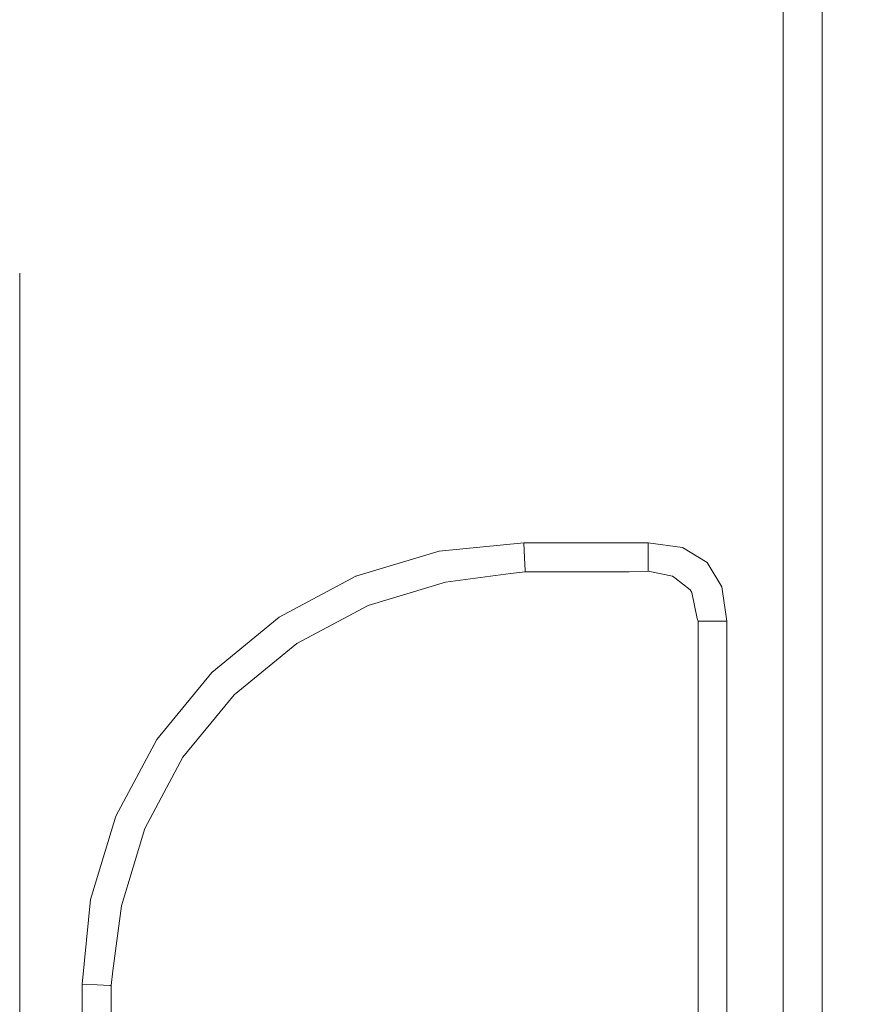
# Model space of a CAD drawing. Header units: millimetres. Extents: x -12989 to 402831, y -50461 to 30884.
# Tile 149 of 175: x 397649 to 397712, y -44515 to -44441. Entities that reach past the tile are written whole.
import ezdxf

# ---------------------------------------------------------------- set-up
doc = ezdxf.new("R2010")
doc.units = ezdxf.units.MM
doc.header["$MEASUREMENT"] = 0
doc.linetypes.add('Wipeout_Contour', pattern=[1000, 0, -1000])
doc.layers.add('Nowe_A__SCIANY', color=7, linetype='Continuous')
doc.layers.add('Nowe_Drzwi Archicad', color=7, linetype='Continuous')
doc.layers.add('Nowe_Drzwi Archicad_Nr_pióra__101', color=252, linetype='Continuous', lineweight=5)

# ---------------------------------------------------------------- blocks, each defined once
blk = doc.blocks.new('ElemPrzekroju_2_1', base_point=(362576.748, -45960.592))
at = {"color": 254, "linetype": 'Wipeout_Contour', "lineweight": 0, "ltscale": 6403119.200144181}
blk.add_wipeout([(397508.589, -44640.592), (397554.589, -44640.592), (397554.589, -44377.507), (397555.045, -44376.391), (397555.107, -44376.257), (397555.443, -44375.446), (397555.568, -44375.394), (397556.527, -44374.814), (397557.504, -44374.592), (397705.674, -44374.592), (397707.735, -44375.446), (397708.589, -44377.507), (397708.589, -44640.592), (398685.088, -44640.592), (398685.088, -43680.592), (397508.589, -43680.592)], dxfattribs=at).dxf.layer = 'Nowe_A__SCIANY'
blk = doc.blocks.new('ElemPrzekroju_6_1', base_point=(362576.748, -45960.592))
at = {"color": 254, "linetype": 'Wipeout_Contour', "lineweight": 0, "ltscale": 1600790.246487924}
blk.add_wipeout([(397707.735, -44377.507), (397707.735, -44757.677), (397708.589, -44757.677), (397708.589, -44377.507)], dxfattribs=at).dxf.layer = 'Nowe_Drzwi Archicad'
at = {"color": 254, "linetype": 'Wipeout_Contour', "lineweight": 0, "ltscale": 1200498.134528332}
blk.add_wipeout([(397686.552, -44482.485), (397686.547, -44482.387), (397685.466, -44482.617)], dxfattribs=at).dxf.layer = 'Nowe_Drzwi Archicad'
at = {"color": 254, "linetype": 'Wipeout_Contour', "lineweight": 0, "ltscale": 1600706.450860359}
blk.add_wipeout([(397697.483, -44482.821), (397697.646, -44482.783), (397695.674, -44482.389), (397695.674, -44482.449)], dxfattribs=at).dxf.layer = 'Nowe_Drzwi Archicad'
at = {"color": 254, "linetype": 'Wipeout_Contour', "lineweight": 0, "ltscale": 1600631.904681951}
blk.add_wipeout([(397680.622, -44483.245), (397680.591, -44483.087), (397674.823, -44484.837), (397674.885, -44484.985)], dxfattribs=at).dxf.layer = 'Nowe_Drzwi Archicad'
at = {"color": 254, "linetype": 'Wipeout_Contour', "lineweight": 0, "ltscale": 1600779.593101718}
blk.add_wipeout([(397699.443, -44757.677), (397699.443, -44486.158), (397699.382, -44486.158), (397699.382, -44757.677)], dxfattribs=at).dxf.layer = 'Nowe_Drzwi Archicad'
at = {"color": 254, "linetype": 'Wipeout_Contour', "lineweight": 0, "ltscale": 1600592.655049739}
blk.add_wipeout([(397669.597, -44487.812), (397669.508, -44487.678), (397664.848, -44491.502), (397664.962, -44491.615)], dxfattribs=at).dxf.layer = 'Nowe_Drzwi Archicad'
at = {"color": 254, "linetype": 'Wipeout_Contour', "lineweight": 0, "ltscale": 1600557.672621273}
blk.add_wipeout([(397656.591, -44507.276), (397656.434, -44507.244), (397655.734, -44513.201), (397655.963, -44512.12)], dxfattribs=at).dxf.layer = 'Nowe_Drzwi Archicad'
at = {"layer": 'Nowe_Drzwi Archicad_Nr_pióra__101', "color": 252, "linetype": 'Continuous', "lineweight": 5}
blk.add_line((397708.589, -44377.507), (397708.589, -44757.677), dxfattribs=at)
at = {"color": 254, "linetype": 'Wipeout_Contour', "lineweight": 0, "ltscale": 1600784.452668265}
blk.add_wipeout([(397705.674, -44377.507), (397705.674, -44757.677), (397707.735, -44757.677), (397707.735, -44377.507)], dxfattribs=at).dxf.layer = 'Nowe_Drzwi Archicad'
at = {"color": 254, "linetype": 'Wipeout_Contour', "lineweight": 0, "ltscale": 1200525.016636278}
blk.add_wipeout([(397695.674, -44482.449), (397695.674, -44482.389), (397694.268, -44482.486)], dxfattribs=at).dxf.layer = 'Nowe_Drzwi Archicad'
at = {"color": 254, "linetype": 'Wipeout_Contour', "lineweight": 0, "ltscale": 1600610.95097972}
blk.add_wipeout([(397674.885, -44484.985), (397674.823, -44484.837), (397669.508, -44487.678), (397669.597, -44487.812)], dxfattribs=at).dxf.layer = 'Nowe_Drzwi Archicad'
at = {"color": 254, "linetype": 'Wipeout_Contour', "lineweight": 0, "ltscale": 1600577.720110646}
blk.add_wipeout([(397664.962, -44491.615), (397664.848, -44491.502), (397661.025, -44496.161), (397661.158, -44496.25)], dxfattribs=at).dxf.layer = 'Nowe_Drzwi Archicad'
at = {"color": 254, "linetype": 'Wipeout_Contour', "lineweight": 0, "ltscale": 1600568.882886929}
blk.add_wipeout([(397655.832, -44513.205), (397655.734, -44513.201), (397655.734, -44563.718), (397655.832, -44563.722)], dxfattribs=at).dxf.layer = 'Nowe_Drzwi Archicad'
at = {"color": 254, "linetype": 'Wipeout_Contour', "lineweight": 0, "ltscale": 2401145.498503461}
blk.add_wipeout([(397705.674, -44757.677), (397705.674, -44377.507), (397700.047, -44481.785), (397701.14, -44483.607), (397701.504, -44486.158), (397701.504, -44757.677)], dxfattribs=at).dxf.layer = 'Nowe_Drzwi Archicad'
at = {"color": 254, "linetype": 'Wipeout_Contour', "lineweight": 0, "ltscale": 1600683.147345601}
blk.add_wipeout([(397694.268, -44482.486), (397695.674, -44482.389), (397686.547, -44482.387), (397686.552, -44482.485)], dxfattribs=at).dxf.layer = 'Nowe_Drzwi Archicad'
at = {"color": 254, "linetype": 'Wipeout_Contour', "lineweight": 0, "ltscale": 1600591.10709599}
blk.add_wipeout([(397664.204, -44490.857), (397664.848, -44491.502), (397669.508, -44487.678), (397669.001, -44486.92)], dxfattribs=at).dxf.layer = 'Nowe_Drzwi Archicad'
at = {"color": 254, "linetype": 'Wipeout_Contour', "lineweight": 0, "ltscale": 1200418.415751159}
blk.add_wipeout([(397655.963, -44512.12), (397655.734, -44513.201), (397655.832, -44513.205)], dxfattribs=at).dxf.layer = 'Nowe_Drzwi Archicad'
at = {"color": 254, "linetype": 'Wipeout_Contour', "lineweight": 0, "ltscale": 1200493.194635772}
blk.add_wipeout([(397680.591, -44483.087), (397686.547, -44482.387), (397686.501, -44481.442)], dxfattribs=at).dxf.layer = 'Nowe_Drzwi Archicad'
at = {"color": 254, "linetype": 'Wipeout_Contour', "lineweight": 0, "ltscale": 1600783.810248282}
blk.add_wipeout([(397699.443, -44486.158), (397699.443, -44757.677), (397701.504, -44757.677), (397701.504, -44486.158)], dxfattribs=at).dxf.layer = 'Nowe_Drzwi Archicad'
at = {"color": 254, "linetype": 'Wipeout_Contour', "lineweight": 0, "ltscale": 1600566.798619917}
blk.add_wipeout([(397654.789, -44513.154), (397654.789, -44563.671), (397655.734, -44563.718), (397655.734, -44513.201)], dxfattribs=at).dxf.layer = 'Nowe_Drzwi Archicad'
at = {"color": 254, "linetype": 'Wipeout_Contour', "lineweight": 0, "ltscale": 1200509.134924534}
blk.add_wipeout([(397686.501, -44481.442), (397686.547, -44482.387), (397695.674, -44482.389)], dxfattribs=at).dxf.layer = 'Nowe_Drzwi Archicad'
at = {"color": 254, "linetype": 'Wipeout_Contour', "lineweight": 0, "ltscale": 1200539.10289327}
blk.add_wipeout([(397699.382, -44486.158), (397699.443, -44486.158), (397699.293, -44485.96)], dxfattribs=at).dxf.layer = 'Nowe_Drzwi Archicad'
at = {"color": 254, "linetype": 'Wipeout_Contour', "lineweight": 0, "ltscale": 1200417.150434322}
blk.add_wipeout([(397654.789, -44513.154), (397655.734, -44513.201), (397656.434, -44507.244)], dxfattribs=at).dxf.layer = 'Nowe_Drzwi Archicad'
at = {"color": 254, "linetype": 'Wipeout_Contour', "lineweight": 0, "ltscale": 1600717.628091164}
blk.add_wipeout([(397699.293, -44485.96), (397699.443, -44486.158), (397699.024, -44483.846), (397698.912, -44484.032)], dxfattribs=at).dxf.layer = 'Nowe_Drzwi Archicad'
at = {"color": 254, "linetype": 'Wipeout_Contour', "lineweight": 0, "ltscale": 1200416.285163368}
blk.add_wipeout([(397655.539, -44507.066), (397654.789, -44513.154), (397656.434, -44507.244)], dxfattribs=at).dxf.layer = 'Nowe_Drzwi Archicad'
at = {"color": 254, "linetype": 'Wipeout_Contour', "lineweight": 0, "ltscale": 1200536.932461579}
blk.add_wipeout([(397698.912, -44484.032), (397699.024, -44483.846), (397698.781, -44483.829)], dxfattribs=at).dxf.layer = 'Nowe_Drzwi Archicad'
at = {"color": 254, "linetype": 'Wipeout_Contour', "lineweight": 0, "ltscale": 1200542.558920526}
blk.add_wipeout([(397699.443, -44486.158), (397701.504, -44486.158), (397701.14, -44483.607)], dxfattribs=at).dxf.layer = 'Nowe_Drzwi Archicad'
at = {"color": 254, "linetype": 'Wipeout_Contour', "lineweight": 0, "ltscale": 1600560.078258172}
blk.add_wipeout([(397658.332, -44501.538), (397658.183, -44501.477), (397656.434, -44507.244), (397656.591, -44507.276)], dxfattribs=at).dxf.layer = 'Nowe_Drzwi Archicad'
at = {"color": 254, "linetype": 'Wipeout_Contour', "lineweight": 0, "ltscale": 1600562.682111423}
blk.add_wipeout([(397654.789, -44513.154), (397653.674, -44513.099), (397653.674, -44563.616), (397654.789, -44563.671)], dxfattribs=at).dxf.layer = 'Nowe_Drzwi Archicad'
at = {"color": 254, "linetype": 'Wipeout_Contour', "lineweight": 0, "ltscale": 1200540.356979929}
blk.add_wipeout([(397699.024, -44483.846), (397699.443, -44486.158), (397701.14, -44483.607)], dxfattribs=at).dxf.layer = 'Nowe_Drzwi Archicad'
at = {"color": 254, "linetype": 'Wipeout_Contour', "lineweight": 0, "ltscale": 1600566.720224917}
blk.add_wipeout([(397661.158, -44496.25), (397661.025, -44496.161), (397658.183, -44501.477), (397658.332, -44501.538)], dxfattribs=at).dxf.layer = 'Nowe_Drzwi Archicad'
at = {"color": 254, "linetype": 'Wipeout_Contour', "lineweight": 0, "ltscale": 1200413.12135322}
blk.add_wipeout([(397654.293, -44506.819), (397653.674, -44513.099), (397655.539, -44507.066)], dxfattribs=at).dxf.layer = 'Nowe_Drzwi Archicad'
at = {"layer": 'Nowe_Drzwi Archicad_Nr_pióra__101', "color": 252, "linetype": 'Continuous', "lineweight": 5}
blk.add_line((397701.504, -44486.158), (397701.504, -44757.677), dxfattribs=at)
at = {"color": 254, "linetype": 'Wipeout_Contour', "lineweight": 0, "ltscale": 1600713.462839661}
blk.add_wipeout([(397698.781, -44483.829), (397699.024, -44483.846), (397697.646, -44482.783), (397697.657, -44482.944)], dxfattribs=at).dxf.layer = 'Nowe_Drzwi Archicad'
at = {"color": 254, "linetype": 'Wipeout_Contour', "lineweight": 0, "ltscale": 1600575.912346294}
blk.add_wipeout([(397664.204, -44490.857), (397660.266, -44495.654), (397661.025, -44496.161), (397664.848, -44491.502)], dxfattribs=at).dxf.layer = 'Nowe_Drzwi Archicad'
at = {"color": 254, "linetype": 'Wipeout_Contour', "lineweight": 0, "ltscale": 1200414.160609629}
blk.add_wipeout([(397655.539, -44507.066), (397653.674, -44513.099), (397654.789, -44513.154)], dxfattribs=at).dxf.layer = 'Nowe_Drzwi Archicad'
at = {"color": 254, "linetype": 'Wipeout_Contour', "lineweight": 0, "ltscale": 1200536.577418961}
blk.add_wipeout([(397697.646, -44482.783), (397699.024, -44483.846), (397700.047, -44481.785)], dxfattribs=at).dxf.layer = 'Nowe_Drzwi Archicad'
at = {"color": 254, "linetype": 'Wipeout_Contour', "lineweight": 0, "ltscale": 1600587.987504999}
blk.add_wipeout([(397669.001, -44486.92), (397668.295, -44485.863), (397663.305, -44489.958), (397664.204, -44490.857)], dxfattribs=at).dxf.layer = 'Nowe_Drzwi Archicad'
at = {"color": 254, "linetype": 'Wipeout_Contour', "lineweight": 0, "ltscale": 1600557.966997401}
blk.add_wipeout([(397657.341, -44501.128), (397655.539, -44507.066), (397656.434, -44507.244), (397658.183, -44501.477)], dxfattribs=at).dxf.layer = 'Nowe_Drzwi Archicad'
at = {"color": 254, "linetype": 'Wipeout_Contour', "lineweight": 0, "ltscale": 1200540.275286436}
blk.add_wipeout([(397699.024, -44483.846), (397701.14, -44483.607), (397700.047, -44481.785)], dxfattribs=at).dxf.layer = 'Nowe_Drzwi Archicad'
at = {"color": 254, "linetype": 'Wipeout_Contour', "lineweight": 0, "ltscale": 1200532.2952024}
blk.add_wipeout([(397697.657, -44482.944), (397697.646, -44482.783), (397697.483, -44482.821)], dxfattribs=at).dxf.layer = 'Nowe_Drzwi Archicad'
at = {"color": 254, "linetype": 'Wipeout_Contour', "lineweight": 0, "ltscale": 1600609.721813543}
blk.add_wipeout([(397669.001, -44486.92), (397669.508, -44487.678), (397674.823, -44484.837), (397674.474, -44483.994)], dxfattribs=at).dxf.layer = 'Nowe_Drzwi Archicad'
at = {"color": 254, "linetype": 'Wipeout_Contour', "lineweight": 0, "ltscale": 1600564.721975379}
blk.add_wipeout([(397660.266, -44495.654), (397657.341, -44501.128), (397658.183, -44501.477), (397661.025, -44496.161)], dxfattribs=at).dxf.layer = 'Nowe_Drzwi Archicad'
at = {"layer": 'Nowe_Drzwi Archicad_Nr_pióra__101', "color": 252, "linetype": 'Continuous', "lineweight": 5}
blk.add_line((397701.14, -44483.607), (397701.504, -44486.158), dxfattribs=at)
at = {"color": 254, "linetype": 'Wipeout_Contour', "lineweight": 0, "ltscale": 1200535.768002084}
blk.add_wipeout([(397697.646, -44482.783), (397700.047, -44481.785), (397698.225, -44480.692)], dxfattribs=at).dxf.layer = 'Nowe_Drzwi Archicad'
at = {"color": 254, "linetype": 'Wipeout_Contour', "lineweight": 0, "ltscale": 1600607.252603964}
blk.add_wipeout([(397674.474, -44483.994), (397673.988, -44482.82), (397668.295, -44485.863), (397669.001, -44486.92)], dxfattribs=at).dxf.layer = 'Nowe_Drzwi Archicad'
at = {"color": 254, "linetype": 'Wipeout_Contour', "lineweight": 0, "ltscale": 1600572.262104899}
blk.add_wipeout([(397664.204, -44490.857), (397663.305, -44489.958), (397659.21, -44494.948), (397660.266, -44495.654)], dxfattribs=at).dxf.layer = 'Nowe_Drzwi Archicad'
at = {"color": 254, "linetype": 'Wipeout_Contour', "lineweight": 0, "ltscale": 1600553.691727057}
blk.add_wipeout([(397657.341, -44501.128), (397656.167, -44500.641), (397654.293, -44506.819), (397655.539, -44507.066)], dxfattribs=at).dxf.layer = 'Nowe_Drzwi Archicad'
at = {"color": 254, "linetype": 'Wipeout_Contour', "lineweight": 0, "ltscale": 1200529.458101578}
blk.add_wipeout([(397695.674, -44482.389), (397698.225, -44480.692), (397695.674, -44480.328)], dxfattribs=at).dxf.layer = 'Nowe_Drzwi Archicad'
at = {"color": 254, "linetype": 'Wipeout_Contour', "lineweight": 0, "ltscale": 1600631.040764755}
blk.add_wipeout([(397680.413, -44482.193), (397674.474, -44483.994), (397674.823, -44484.837), (397680.591, -44483.087)], dxfattribs=at).dxf.layer = 'Nowe_Drzwi Archicad'
at = {"color": 254, "linetype": 'Wipeout_Contour', "lineweight": 0, "ltscale": 1600560.681396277}
blk.add_wipeout([(397660.266, -44495.654), (397659.21, -44494.948), (397656.167, -44500.641), (397657.341, -44501.128)], dxfattribs=at).dxf.layer = 'Nowe_Drzwi Archicad'
at = {"color": 254, "linetype": 'Wipeout_Contour', "lineweight": 0, "ltscale": 1200530.992999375}
blk.add_wipeout([(397698.225, -44480.692), (397695.674, -44482.389), (397697.646, -44482.783)], dxfattribs=at).dxf.layer = 'Nowe_Drzwi Archicad'
at = {"color": 254, "linetype": 'Wipeout_Contour', "lineweight": 0, "ltscale": 1600653.725705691}
blk.add_wipeout([(397685.466, -44482.617), (397686.547, -44482.387), (397680.591, -44483.087), (397680.622, -44483.245)], dxfattribs=at).dxf.layer = 'Nowe_Drzwi Archicad'
at = {"color": 254, "linetype": 'Wipeout_Contour', "lineweight": 0, "ltscale": 1200488.020721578}
blk.add_wipeout([(397686.501, -44481.442), (397680.413, -44482.193), (397680.591, -44483.087)], dxfattribs=at).dxf.layer = 'Nowe_Drzwi Archicad'
at = {"color": 254, "linetype": 'Wipeout_Contour', "lineweight": 0, "ltscale": 1200516.936730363}
blk.add_wipeout([(397695.674, -44480.328), (397686.501, -44481.442), (397695.674, -44482.389)], dxfattribs=at).dxf.layer = 'Nowe_Drzwi Archicad'
at = {"color": 254, "linetype": 'Wipeout_Contour', "lineweight": 0, "ltscale": 1600629.316528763}
blk.add_wipeout([(397674.474, -44483.994), (397680.413, -44482.193), (397680.165, -44480.946), (397673.988, -44482.82)], dxfattribs=at).dxf.layer = 'Nowe_Drzwi Archicad'
at = {"color": 254, "linetype": 'Wipeout_Contour', "lineweight": 0, "ltscale": 1200508.464430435}
blk.add_wipeout([(397695.674, -44480.328), (397686.446, -44480.328), (397686.501, -44481.442)], dxfattribs=at).dxf.layer = 'Nowe_Drzwi Archicad'
at = {"color": 254, "linetype": 'Wipeout_Contour', "lineweight": 0, "ltscale": 1200487.157138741}
blk.add_wipeout([(397680.413, -44482.193), (397686.446, -44480.328), (397680.165, -44480.946)], dxfattribs=at).dxf.layer = 'Nowe_Drzwi Archicad'
at = {"color": 254, "linetype": 'Wipeout_Contour', "lineweight": 0, "ltscale": 1200492.592644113}
blk.add_wipeout([(397686.501, -44481.442), (397686.446, -44480.328), (397680.413, -44482.193)], dxfattribs=at).dxf.layer = 'Nowe_Drzwi Archicad'
at = {"color": 254, "linetype": 'Wipeout_Contour', "lineweight": 0, "ltscale": 24807541.89239613}
blk.add_wipeout([(397573.796, -44545.029), (397573.796, -44757.677), (397699.382, -44757.677), (397699.382, -44486.158), (397699.293, -44485.96), (397698.912, -44484.032), (397698.781, -44483.829), (397697.657, -44482.944), (397697.483, -44482.821), (397695.674, -44482.449), (397694.268, -44482.486), (397686.552, -44482.485), (397685.466, -44482.617), (397680.622, -44483.245), (397674.885, -44484.985), (397669.597, -44487.812), (397664.962, -44491.615), (397661.158, -44496.25), (397658.332, -44501.538), (397656.591, -44507.276), (397655.963, -44512.12), (397655.832, -44513.205), (397655.832, -44563.722), (397655.821, -44564.079), (397655.823, -44565.596), (397655.287, -44567.362), (397654.417, -44568.99), (397653.246, -44570.417), (397651.82, -44571.587), (397650.192, -44572.457), (397648.426, -44572.993), (397646.909, -44572.992), (397646.552, -44573.002), (397616.626, -44573.002), (397616.27, -44572.992), (397614.753, -44572.993), (397612.986, -44572.457), (397611.359, -44571.587), (397609.932, -44570.417), (397608.761, -44568.99), (397607.891, -44567.362), (397607.356, -44565.596), (397607.357, -44564.079), (397607.347, -44563.722), (397607.347, -44552.077), (397607.286, -44551.713), (397606.971, -44550.049), (397606.369, -44548.063), (397605.391, -44546.233), (397604.074, -44544.629), (397602.47, -44543.313), (397600.64, -44542.335), (397598.654, -44541.732), (397596.991, -44541.418), (397596.626, -44541.357), (397580.456, -44541.358), (397577.504, -44541.321), (397577.306, -44541.41), (397575.378, -44541.791), (397575.175, -44541.922), (397574.291, -44543.047), (397574.168, -44543.22)], dxfattribs=at).dxf.layer = 'Nowe_Drzwi Archicad'
at = {"layer": 'Nowe_Drzwi Archicad_Nr_pióra__101', "color": 252, "linetype": 'Continuous', "lineweight": 5}
for p, q in [((397686.552, -44482.485), (397685.466, -44482.617)), ((397686.552, -44482.485), (397686.547, -44482.387)), ((397694.268, -44482.486), (397686.552, -44482.485)), ((397695.674, -44482.449), (397694.268, -44482.486)), ((397695.674, -44482.389), (397695.674, -44482.449)), ((397697.483, -44482.821), (397695.674, -44482.449)), ((397680.622, -44483.245), (397674.885, -44484.985)), ((397685.466, -44482.617), (397680.622, -44483.245)), ((397697.657, -44482.944), (397697.483, -44482.821)), ((397698.781, -44483.829), (397697.657, -44482.944)), ((397698.912, -44484.032), (397698.781, -44483.829)), ((397699.293, -44485.96), (397698.912, -44484.032)), ((397699.382, -44486.158), (397699.293, -44485.96)), ((397699.382, -44757.677), (397699.382, -44486.158)), ((397699.443, -44486.158), (397699.382, -44486.158)), ((397699.443, -44486.158), (397701.504, -44486.158)), ((397658.332, -44501.538), (397656.591, -44507.276))]:
    blk.add_line(p, q, dxfattribs=at)
at = {"color": 254, "linetype": 'Wipeout_Contour', "lineweight": 0, "ltscale": 4401539.830787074}
blk.add_wipeout([(397653.674, -44513.099), (397654.293, -44506.819), (397646.446, -44570.845), (397647.969, -44570.695), (397649.295, -44570.292), (397650.518, -44569.639), (397651.589, -44568.759), (397652.468, -44567.688), (397653.122, -44566.465), (397653.524, -44565.139), (397653.674, -44563.616)], dxfattribs=at).dxf.layer = 'Nowe_Drzwi Archicad'
at = {"color": 254, "linetype": 'Wipeout_Contour', "lineweight": 0, "ltscale": 13603932.43598846}
blk.add_wipeout([(397656.167, -44500.641), (397649.054, -44507.589), (397649.054, -44534.788), (397648.43, -44539.016), (397647.76, -44541.344), (397646.744, -44543.377), (397645.44, -44545.253), (397643.217, -44547.476), (397642.959, -44547.681), (397639.011, -44549.709), (397638.564, -44549.836), (397633.291, -44550.55), (397629.426, -44550.55), (397625.198, -44549.926), (397622.87, -44549.256), (397620.837, -44548.241), (397618.961, -44546.937), (397616.738, -44544.714), (397616.533, -44544.456), (397614.788, -44541.058), (397608.534, -44547.167), (397609.27, -44549.592), (397609.504, -44551.971), (397609.504, -44563.616), (397609.654, -44565.139), (397610.057, -44566.465), (397610.71, -44567.688), (397611.589, -44568.759), (397612.661, -44569.639), (397613.883, -44570.292), (397615.21, -44570.695), (397616.732, -44570.845), (397646.446, -44570.845), (397654.293, -44506.819)], dxfattribs=at).dxf.layer = 'Nowe_Drzwi Archicad'
at = {"layer": 'Nowe_Drzwi Archicad_Nr_pióra__101', "color": 252, "linetype": 'Continuous', "lineweight": 5}
for p, q in [((397655.963, -44512.12), (397655.832, -44513.205)), ((397653.674, -44513.099), (397653.674, -44563.616)), ((397654.789, -44513.154), (397653.674, -44513.099)), ((397655.734, -44513.201), (397654.789, -44513.154)), ((397655.832, -44513.205), (397655.734, -44513.201)), ((397655.832, -44513.205), (397655.832, -44563.722))]:
    blk.add_line(p, q, dxfattribs=at)
at = {"color": 254, "linetype": 'Wipeout_Contour', "lineweight": 0, "ltscale": 2400779.046111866}
blk.add_wipeout([(397647.378, -44534.788), (397649.054, -44534.788), (397649.054, -44507.589), (397649.047, -44467.072), (397649.046, -44459.342), (397647.378, -44459.342)], dxfattribs=at).dxf.layer = 'Nowe_Drzwi Archicad'
at = {"color": 254, "linetype": 'Wipeout_Contour', "lineweight": 0, "ltscale": 1200401.330831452}
blk.add_wipeout([(397656.167, -44500.641), (397649.051, -44491.778), (397649.054, -44507.589)], dxfattribs=at).dxf.layer = 'Nowe_Drzwi Archicad'
at = {"layer": 'Nowe_Drzwi Archicad_Nr_pióra__101', "color": 252, "linetype": 'Continuous', "lineweight": 5}
for p, q in [((397653.674, -44513.099), (397654.293, -44506.819)), ((397656.591, -44507.276), (397655.963, -44512.12)), ((397649.054, -44507.589), (397649.054, -44534.788))]:
    blk.add_line(p, q, dxfattribs=at)
at = {"color": 254, "linetype": 'Wipeout_Contour', "lineweight": 0, "ltscale": 1600543.22482734}
blk.add_wipeout([(397663.305, -44489.958), (397649.049, -44474.834), (397649.05, -44483.239), (397659.21, -44494.948)], dxfattribs=at).dxf.layer = 'Nowe_Drzwi Archicad'
at = {"layer": 'Nowe_Drzwi Archicad_Nr_pióra__101', "color": 252, "linetype": 'Continuous', "lineweight": 5}
blk.add_line((397664.962, -44491.615), (397661.158, -44496.25), dxfattribs=at)
at = {"color": 254, "linetype": 'Wipeout_Contour', "lineweight": 0, "ltscale": 2000693.810151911}
blk.add_wipeout([(397680.165, -44480.946), (397648.341, -44454.152), (397649.046, -44459.342), (397649.046, -44460.308), (397673.988, -44482.82)], dxfattribs=at).dxf.layer = 'Nowe_Drzwi Archicad'
at = {"color": 254, "linetype": 'Wipeout_Contour', "lineweight": 0, "ltscale": 1600539.216432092}
blk.add_wipeout([(397659.21, -44494.948), (397649.05, -44483.239), (397649.051, -44491.778), (397656.167, -44500.641)], dxfattribs=at).dxf.layer = 'Nowe_Drzwi Archicad'
at = {"layer": 'Nowe_Drzwi Archicad_Nr_pióra__101', "color": 252, "linetype": 'Continuous', "lineweight": 5}
for p, q in [((397649.051, -44491.778), (397649.054, -44507.589)), ((397656.167, -44500.641), (397659.21, -44494.948)), ((397661.158, -44496.25), (397658.332, -44501.538)), ((397654.293, -44506.819), (397656.167, -44500.641))]:
    blk.add_line(p, q, dxfattribs=at)
at = {"color": 254, "linetype": 'Wipeout_Contour', "lineweight": 0, "ltscale": 5201552.563305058}
blk.add_wipeout([(397686.446, -44480.328), (397557.308, -44377.507), (397636.332, -44444.041), (397637.486, -44444.211), (397639.841, -44444.889), (397641.897, -44445.915), (397643.744, -44447.198), (397645.988, -44449.44), (397646.173, -44449.674), (397648.209, -44453.635), (397648.327, -44454.049), (397648.341, -44454.152), (397680.165, -44480.946)], dxfattribs=at).dxf.layer = 'Nowe_Drzwi Archicad'
at = {"color": 254, "linetype": 'Wipeout_Contour', "lineweight": 0, "ltscale": 1600549.414812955}
blk.add_wipeout([(397668.295, -44485.863), (397649.047, -44467.072), (397649.049, -44474.834), (397663.305, -44489.958)], dxfattribs=at).dxf.layer = 'Nowe_Drzwi Archicad'
at = {"layer": 'Nowe_Drzwi Archicad_Nr_pióra__101', "color": 252, "linetype": 'Continuous', "lineweight": 5}
for p, q in [((397669.597, -44487.812), (397664.962, -44491.615)), ((397659.21, -44494.948), (397663.305, -44489.958))]:
    blk.add_line(p, q, dxfattribs=at)
at = {"color": 254, "linetype": 'Wipeout_Contour', "lineweight": 0, "ltscale": 1600557.588272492}
blk.add_wipeout([(397673.988, -44482.82), (397649.046, -44460.308), (397649.047, -44467.072), (397668.295, -44485.863)], dxfattribs=at).dxf.layer = 'Nowe_Drzwi Archicad'
at = {"layer": 'Nowe_Drzwi Archicad_Nr_pióra__101', "color": 252, "linetype": 'Continuous', "lineweight": 5}
for p, q in [((397649.05, -44483.239), (397649.051, -44491.778)), ((397668.295, -44485.863), (397673.988, -44482.82)), ((397674.885, -44484.985), (397669.597, -44487.812)), ((397663.305, -44489.958), (397668.295, -44485.863))]:
    blk.add_line(p, q, dxfattribs=at)
at = {"color": 254, "linetype": 'Wipeout_Contour', "lineweight": 0, "ltscale": 1200379.415677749}
blk.add_wipeout([(397698.225, -44480.692), (397557.308, -44377.507), (397695.674, -44480.328)], dxfattribs=at).dxf.layer = 'Nowe_Drzwi Archicad'
at = {"color": 254, "linetype": 'Wipeout_Contour', "lineweight": 0, "ltscale": 1200367.718016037}
blk.add_wipeout([(397695.674, -44480.328), (397557.308, -44377.507), (397686.446, -44480.328)], dxfattribs=at).dxf.layer = 'Nowe_Drzwi Archicad'
at = {"color": 254, "linetype": 'Wipeout_Contour', "lineweight": 0, "ltscale": 1200379.779532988}
blk.add_wipeout([(397705.674, -44377.507), (397557.308, -44377.507), (397700.047, -44481.785)], dxfattribs=at).dxf.layer = 'Nowe_Drzwi Archicad'
at = {"layer": 'Nowe_Drzwi Archicad_Nr_pióra__101', "color": 252, "linetype": 'Continuous', "lineweight": 5}
blk.add_line((397705.674, -44377.507), (397705.674, -44757.677), dxfattribs=at)
at = {"color": 254, "linetype": 'Wipeout_Contour', "lineweight": 0, "ltscale": 1200383.917108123}
blk.add_wipeout([(397700.047, -44481.785), (397557.308, -44377.507), (397698.225, -44480.692)], dxfattribs=at).dxf.layer = 'Nowe_Drzwi Archicad'
at = {"layer": 'Nowe_Drzwi Archicad_Nr_pióra__101', "color": 252, "linetype": 'Continuous', "lineweight": 5}
for p, q in [((397649.046, -44460.308), (397649.047, -44467.072)), ((397649.047, -44467.072), (397649.049, -44474.834)), ((397649.049, -44474.834), (397649.05, -44483.239)), ((397680.165, -44480.946), (397686.446, -44480.328)), ((397686.501, -44481.442), (397686.446, -44480.328)), ((397686.446, -44480.328), (397695.674, -44480.328)), ((397698.225, -44480.692), (397695.674, -44480.328)), ((397695.674, -44482.389), (397695.674, -44480.328)), ((397673.988, -44482.82), (397680.165, -44480.946)), ((397698.225, -44480.692), (397700.047, -44481.785)), ((397686.547, -44482.387), (397686.501, -44481.442)), ((397700.047, -44481.785), (397701.14, -44483.607))]:
    blk.add_line(p, q, dxfattribs=at)

msp = doc.modelspace()

# ---------------------------------------------------------------- block references
at = {"layer": 'Nowe_A__SCIANY', "lineweight": 0}
msp.add_blockref('ElemPrzekroju_2_1', (362576.748, -45960.592), dxfattribs=at)

# ---------------------------------------------------------------- next in the draw order: block references
at = {"layer": 'Nowe_Drzwi Archicad', "lineweight": 0}
msp.add_blockref('ElemPrzekroju_6_1', (362576.748, -45960.592), dxfattribs=at)

doc.saveas('drawing.dxf')
